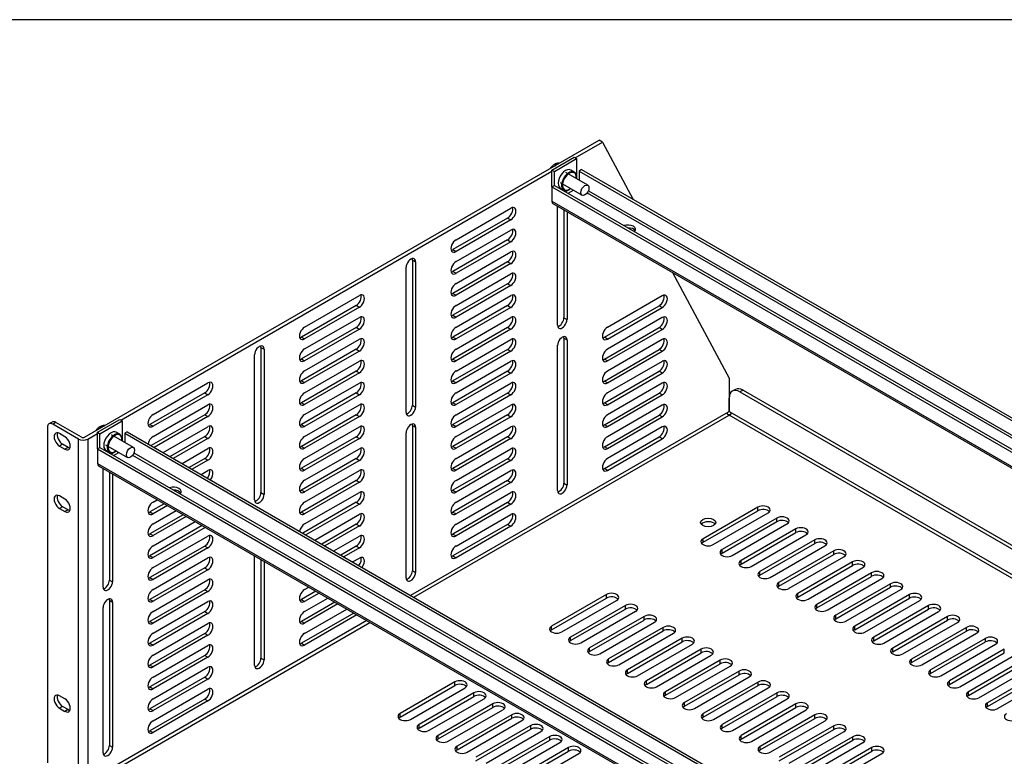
# Model space of a CAD drawing. Header units: inches. Extents: x 0 to 80, y 0 to 59.8.
# Tile 16 of 17: x 53.7 to 69.8, y 47.7 to 59.8. Entities that reach past the tile are written whole.
import ezdxf

# ---------------------------------------------------------------- set-up
doc = ezdxf.new("R2010")
doc.units = ezdxf.units.IN
doc.header["$MEASUREMENT"] = 0
for name, color, linetype in [('COM56860-4', 7, 'Continuous'), ('COM56863', 7, 'Continuous'), ('Default', 7, 'Continuous'), ('NTS16847', 7, 'Continuous'), ('SCS19498', 7, 'Continuous')]:
    doc.layers.add(name, color=color, linetype=linetype)

# ---------------------------------------------------------------- blocks, each defined once
blk = doc.blocks.new('SE5')
at = {"layer": 'COM56860-4', "color": 7, "linetype": 'Continuous'}
for p, q in [((54.737, 52.956), (63.146, 57.811)), ((62.751, 57.525), (63.197, 57.782)), ((63.197, 57.782), (63.146, 57.811)), ((63.197, 57.782), (63.699, 56.845)), ((55.326, 53.238), (62.371, 57.305)), ((60.805, 56.185), (61.699, 56.702)), ((62.463, 54.79), (62.463, 56.732)), ((62.567, 56.672), (62.567, 54.908)), ((62.618, 56.643), (62.618, 54.879)), ((61.648, 56.539), (60.754, 56.023)), ((61.699, 56.51), (60.805, 55.993)), ((61.648, 56.539), (61.699, 56.51)), ((60.805, 55.827), (61.699, 56.344)), ((61.648, 56.181), (60.754, 55.665)), ((61.699, 56.152), (60.805, 55.636)), ((61.648, 56.181), (61.699, 56.152)), ((60.754, 56.023), (60.805, 55.993)), ((60.805, 55.47), (61.699, 55.986)), ((60.092, 55.853), (60.143, 55.824)), ((60.092, 55.853), (60.092, 53.479)), ((60.143, 55.824), (60.143, 53.45)), ((61.648, 55.824), (60.754, 55.307)), ((61.648, 55.824), (61.699, 55.794)), ((59.989, 53.361), (59.989, 55.735)), ((60.754, 55.665), (60.805, 55.636)), ((61.699, 55.794), (60.805, 55.278)), ((60.805, 55.112), (61.699, 55.629)), ((64.342, 55.648), (65.267, 53.923)), ((61.648, 55.466), (60.754, 54.95)), ((61.699, 55.437), (60.805, 54.92)), ((61.648, 55.466), (61.699, 55.437)), ((58.33, 54.756), (59.225, 55.273)), ((60.754, 55.307), (60.805, 55.278)), ((60.805, 54.755), (61.699, 55.271)), ((64.174, 55.269), (63.28, 54.753)), ((59.174, 55.11), (58.279, 54.594)), ((59.225, 55.081), (58.33, 54.564)), ((59.174, 55.11), (59.225, 55.081)), ((61.648, 55.109), (60.754, 54.592)), ((61.699, 55.079), (60.805, 54.563)), ((61.648, 55.109), (61.699, 55.079)), ((63.229, 54.59), (64.123, 55.107)), ((63.28, 54.561), (64.174, 55.077)), ((64.174, 55.077), (64.123, 55.107)), ((58.33, 54.399), (59.225, 54.915)), ((60.754, 54.95), (60.805, 54.92)), ((60.805, 54.397), (61.699, 54.913)), ((62.567, 54.908), (62.618, 54.879)), ((64.174, 54.912), (63.28, 54.395)), ((59.174, 54.753), (58.279, 54.236)), ((59.225, 54.723), (58.33, 54.207)), ((59.174, 54.753), (59.225, 54.723)), ((61.648, 54.751), (60.754, 54.234)), ((61.699, 54.722), (60.805, 54.205)), ((61.648, 54.751), (61.699, 54.722)), ((63.229, 54.233), (64.123, 54.749)), ((63.28, 54.203), (64.174, 54.72)), ((64.174, 54.72), (64.123, 54.749)), ((58.279, 54.594), (58.33, 54.564)), ((58.33, 54.041), (59.225, 54.557)), ((60.754, 54.592), (60.805, 54.563)), ((60.805, 54.039), (61.699, 54.556)), ((62.567, 54.577), (62.618, 54.548)), ((62.567, 54.577), (62.567, 52.204)), ((62.618, 54.548), (62.618, 52.174)), ((63.28, 54.561), (63.229, 54.59)), ((64.174, 54.554), (63.28, 54.038)), ((57.617, 54.424), (57.668, 54.395)), ((57.617, 54.424), (57.617, 52.051)), ((57.668, 54.395), (57.668, 52.021)), ((59.174, 54.395), (58.279, 53.878)), ((59.174, 54.395), (59.225, 54.366)), ((61.648, 54.393), (60.754, 53.877)), ((61.648, 54.393), (61.699, 54.364)), ((62.463, 52.085), (62.463, 54.459)), ((63.229, 53.875), (64.123, 54.392)), ((64.174, 54.362), (64.123, 54.392)), ((57.514, 51.932), (57.514, 54.306)), ((58.279, 54.236), (58.33, 54.207)), ((59.225, 54.366), (58.33, 53.849)), ((60.754, 54.234), (60.805, 54.205)), ((61.699, 54.364), (60.805, 53.847)), ((63.28, 54.203), (63.229, 54.233)), ((63.28, 53.846), (64.174, 54.362)), ((58.33, 53.683), (59.225, 54.2)), ((60.805, 53.682), (61.699, 54.198)), ((64.174, 54.196), (63.28, 53.68)), ((59.174, 54.037), (58.279, 53.521)), ((59.225, 54.008), (58.33, 53.491)), ((59.174, 54.037), (59.225, 54.008)), ((61.648, 54.036), (60.754, 53.519)), ((61.699, 54.006), (60.805, 53.49)), ((61.648, 54.036), (61.699, 54.006)), ((63.229, 53.518), (64.123, 54.034)), ((63.28, 53.488), (64.174, 54.005)), ((64.174, 54.005), (64.123, 54.034)), ((65.267, 53.923), (65.267, 53.383)), ((55.855, 53.327), (56.75, 53.844)), ((58.279, 53.878), (58.33, 53.849)), ((58.33, 53.326), (59.225, 53.842)), ((60.754, 53.877), (60.805, 53.847)), ((60.805, 53.324), (61.699, 53.841)), ((63.28, 53.846), (63.229, 53.875)), ((64.174, 53.839), (63.28, 53.322)), ((65.37, 53.738), (65.319, 53.709)), ((56.699, 53.681), (55.804, 53.165)), ((56.75, 53.652), (55.855, 53.135)), ((56.699, 53.681), (56.75, 53.652)), ((59.174, 53.68), (58.279, 53.163)), ((59.225, 53.65), (58.33, 53.134)), ((59.174, 53.68), (59.225, 53.65)), ((61.648, 53.678), (60.754, 53.162)), ((61.699, 53.649), (60.805, 53.132)), ((61.648, 53.678), (61.699, 53.649)), ((63.229, 53.16), (64.123, 53.676)), ((63.28, 53.131), (64.174, 53.647)), ((64.174, 53.647), (64.123, 53.676)), ((65.267, 53.383), (65.267, 53.594)), ((65.495, 53.726), (65.444, 53.696)), ((65.444, 53.696), (73.054, 49.302)), ((65.495, 53.726), (73.105, 49.332)), ((55.855, 52.97), (56.75, 53.486)), ((58.279, 53.521), (58.33, 53.491)), ((58.33, 52.968), (59.225, 53.485)), ((60.092, 53.479), (60.143, 53.45)), ((60.754, 53.519), (60.805, 53.49)), ((60.805, 52.966), (61.699, 53.483)), ((63.28, 53.488), (63.229, 53.518)), ((64.174, 53.481), (63.28, 52.965)), ((56.699, 53.324), (55.824, 52.819)), ((56.75, 53.294), (55.875, 52.789)), ((56.699, 53.324), (56.75, 53.294)), ((59.174, 53.322), (58.279, 52.806)), ((59.225, 53.293), (58.33, 52.776)), ((59.174, 53.322), (59.225, 53.293)), ((65.252, 53.367), (60.063, 50.371)), ((60.114, 50.342), (65.267, 53.317)), ((61.648, 53.32), (60.754, 52.804)), ((61.699, 53.291), (60.805, 52.775)), ((61.648, 53.32), (61.699, 53.291)), ((63.229, 52.802), (64.123, 53.319)), ((63.28, 52.773), (64.174, 53.289)), ((64.174, 53.289), (64.123, 53.319)), ((65.267, 53.322), (65.267, 53.317)), ((65.267, 53.322), (65.267, 53.317)), ((72.638, 49.062), (65.267, 53.317)), ((72.689, 49.091), (65.282, 53.367)), ((54.128, 53.118), (54.128, 47.632)), ((54.205, 53.204), (54.154, 53.175)), ((54.267, 53.198), (54.216, 53.169)), ((54.635, 52.927), (54.216, 53.169)), ((54.686, 52.956), (54.267, 53.198)), ((55.804, 53.165), (55.855, 53.135)), ((56.018, 52.706), (56.75, 53.129)), ((58.279, 53.163), (58.33, 53.134)), ((58.33, 52.61), (59.225, 53.127)), ((60.092, 53.148), (60.143, 53.119)), ((60.092, 53.148), (60.092, 50.775)), ((60.143, 53.119), (60.143, 50.745)), ((60.754, 53.162), (60.805, 53.132)), ((60.805, 52.609), (61.699, 53.125)), ((63.28, 53.131), (63.229, 53.16)), ((64.174, 53.124), (63.28, 52.607)), ((54.415, 52.965), (54.326, 53.016)), ((54.788, 52.927), (54.946, 53.018)), ((56.699, 52.966), (56.134, 52.64)), ((56.75, 52.937), (56.184, 52.61)), ((56.699, 52.966), (56.75, 52.937)), ((59.174, 52.964), (58.279, 52.448)), ((59.225, 52.935), (58.33, 52.419)), ((59.174, 52.964), (59.225, 52.935)), ((59.989, 50.656), (59.989, 53.03)), ((61.648, 52.963), (60.754, 52.446)), ((61.699, 52.933), (60.805, 52.417)), ((61.648, 52.963), (61.699, 52.933)), ((63.229, 52.445), (64.123, 52.961)), ((63.28, 52.415), (64.174, 52.932)), ((64.174, 52.932), (64.123, 52.961)), ((54.377, 52.842), (54.326, 52.812)), ((54.326, 52.812), (54.415, 52.761)), ((54.466, 52.79), (54.377, 52.842)), ((54.466, 52.79), (54.415, 52.761)), ((54.635, 47.326), (54.635, 52.927)), ((54.788, 52.927), (54.788, 47.326)), ((56.328, 52.527), (56.75, 52.771)), ((58.279, 52.806), (58.33, 52.776)), ((58.33, 52.253), (59.225, 52.769)), ((60.754, 52.804), (60.805, 52.775)), ((60.805, 52.251), (61.699, 52.768)), ((63.28, 52.773), (63.229, 52.802)), ((56.699, 52.608), (56.443, 52.461)), ((56.699, 52.608), (56.75, 52.579)), ((59.174, 52.607), (58.279, 52.09)), ((59.174, 52.607), (59.225, 52.577)), ((55.039, 50.503), (55.039, 52.445)), ((56.75, 52.579), (56.494, 52.432)), ((58.279, 52.448), (58.33, 52.419)), ((59.225, 52.577), (58.33, 52.061)), ((61.648, 52.605), (60.754, 52.089)), ((60.754, 52.446), (60.805, 52.417)), ((61.699, 52.576), (60.805, 52.059)), ((61.648, 52.605), (61.699, 52.576)), ((63.28, 52.415), (63.229, 52.445)), ((55.142, 52.386), (55.142, 50.622)), ((55.193, 52.356), (55.193, 50.592)), ((56.638, 52.349), (56.75, 52.413)), ((58.33, 51.895), (59.225, 52.412)), ((60.805, 51.894), (61.699, 52.41)), ((59.174, 52.249), (58.279, 51.733)), ((59.225, 52.22), (58.33, 51.703)), ((59.174, 52.249), (59.225, 52.22)), ((61.648, 52.248), (60.754, 51.731)), ((61.699, 52.218), (60.805, 51.702)), ((61.648, 52.248), (61.699, 52.218)), ((62.567, 52.204), (62.618, 52.174)), ((54.415, 51.945), (54.326, 51.996)), ((56.192, 52.091), (56.195, 52.093)), ((57.617, 52.051), (57.668, 52.021)), ((58.279, 52.09), (58.33, 52.061)), ((58.33, 51.538), (59.225, 52.054)), ((60.754, 52.089), (60.805, 52.059)), ((60.805, 51.536), (61.699, 52.052)), ((54.377, 51.821), (54.326, 51.792)), ((54.466, 51.77), (54.377, 51.821)), ((56.037, 51.869), (55.804, 51.734)), ((55.855, 51.897), (55.922, 51.935)), ((56.088, 51.84), (55.855, 51.705)), ((59.174, 51.892), (58.302, 51.388)), ((59.225, 51.862), (58.352, 51.359)), ((59.174, 51.892), (59.225, 51.862)), ((61.648, 51.89), (60.754, 51.373)), ((61.699, 51.86), (60.805, 51.344)), ((61.648, 51.89), (61.699, 51.86)), ((65.737, 51.814), (64.842, 51.297)), ((65.737, 51.755), (65.737, 51.814)), ((54.326, 51.792), (54.415, 51.74)), ((54.466, 51.77), (54.415, 51.74)), ((55.804, 51.734), (55.855, 51.705)), ((56.347, 51.69), (55.804, 51.377)), ((55.855, 51.539), (56.232, 51.757)), ((56.398, 51.661), (55.855, 51.347)), ((58.279, 51.733), (58.33, 51.703)), ((58.496, 51.276), (59.225, 51.696)), ((60.754, 51.731), (60.805, 51.702)), ((60.805, 51.178), (61.699, 51.695)), ((64.842, 51.239), (65.737, 51.755)), ((65.008, 51.201), (65.903, 51.718)), ((56.657, 51.511), (55.804, 51.019)), ((55.855, 51.182), (56.541, 51.578)), ((56.708, 51.482), (55.855, 50.99)), ((59.174, 51.534), (58.611, 51.209)), ((59.225, 51.505), (58.662, 51.18)), ((59.174, 51.534), (59.225, 51.505)), ((61.648, 51.532), (60.754, 51.016)), ((61.699, 51.503), (60.805, 50.986)), ((61.648, 51.532), (61.699, 51.503)), ((66.046, 51.635), (65.152, 51.119)), ((65.152, 51.06), (66.046, 51.576)), ((65.318, 51.023), (66.212, 51.539)), ((66.046, 51.576), (66.046, 51.635)), ((55.804, 51.377), (55.855, 51.347)), ((55.855, 50.824), (56.75, 51.34)), ((58.806, 51.097), (59.225, 51.339)), ((60.754, 51.373), (60.805, 51.344)), ((66.356, 51.456), (65.462, 50.94)), ((65.462, 50.881), (66.356, 51.397)), ((65.628, 50.844), (66.522, 51.36)), ((66.356, 51.397), (66.356, 51.456)), ((56.699, 51.178), (55.804, 50.661)), ((56.699, 51.178), (56.75, 51.149)), ((59.174, 51.176), (58.921, 51.03)), ((59.174, 51.176), (59.225, 51.147)), ((64.842, 51.239), (64.842, 51.297)), ((66.666, 51.277), (65.771, 50.761)), ((65.771, 50.702), (66.666, 51.219)), ((65.937, 50.665), (66.832, 51.181)), ((66.666, 51.219), (66.666, 51.277)), ((55.804, 51.019), (55.855, 50.99)), ((56.75, 51.149), (55.855, 50.632)), ((57.514, 49.227), (57.514, 51.017)), ((59.225, 51.147), (58.972, 51.001)), ((60.754, 51.016), (60.805, 50.986)), ((65.152, 51.06), (65.152, 51.119)), ((66.975, 51.099), (66.081, 50.582)), ((66.081, 50.523), (66.975, 51.04)), ((66.247, 50.486), (67.142, 51.003)), ((66.975, 51.04), (66.975, 51.099)), ((55.855, 50.466), (56.75, 50.983)), ((57.617, 50.957), (57.617, 49.346)), ((57.668, 50.928), (57.668, 49.316)), ((59.115, 50.918), (59.225, 50.981)), ((65.462, 50.881), (65.462, 50.94)), ((67.285, 50.92), (66.391, 50.403)), ((66.391, 50.344), (67.285, 50.861)), ((67.285, 50.861), (67.285, 50.92)), ((56.699, 50.82), (55.804, 50.304)), ((56.75, 50.791), (55.855, 50.274)), ((56.699, 50.82), (56.75, 50.791)), ((60.092, 50.775), (60.143, 50.745)), ((65.771, 50.702), (65.771, 50.761)), ((66.557, 50.307), (67.451, 50.824)), ((67.595, 50.741), (66.7, 50.224)), ((66.7, 50.166), (67.595, 50.682)), ((67.595, 50.682), (67.595, 50.741)), ((55.142, 50.622), (55.193, 50.592)), ((55.804, 50.661), (55.855, 50.632)), ((55.855, 50.109), (56.75, 50.625)), ((66.081, 50.523), (66.081, 50.582)), ((66.867, 50.129), (67.761, 50.645)), ((67.905, 50.562), (67.01, 50.046)), ((67.905, 50.503), (67.905, 50.562)), ((56.699, 50.463), (55.804, 49.946)), ((56.75, 50.433), (55.855, 49.917)), ((56.699, 50.463), (56.75, 50.433)), ((58.515, 50.438), (58.279, 50.302)), ((58.33, 50.465), (58.4, 50.505)), ((58.566, 50.409), (58.33, 50.273)), ((63.262, 50.385), (62.367, 49.868)), ((63.262, 50.326), (63.262, 50.385)), ((66.391, 50.344), (66.391, 50.403)), ((67.01, 49.987), (67.905, 50.503)), ((67.176, 49.95), (68.071, 50.466)), ((68.214, 50.383), (67.32, 49.867)), ((68.214, 50.324), (68.214, 50.383)), ((55.142, 50.291), (55.193, 50.261)), ((55.142, 50.291), (55.142, 47.917)), ((55.193, 50.261), (55.193, 47.888)), ((55.804, 50.304), (55.855, 50.274)), ((55.855, 49.751), (56.75, 50.268)), ((58.279, 50.302), (58.33, 50.273)), ((58.825, 50.26), (58.279, 49.945)), ((58.33, 50.107), (58.709, 50.326)), ((58.876, 50.23), (58.33, 49.915)), ((62.367, 49.81), (63.262, 50.326)), ((62.533, 49.773), (63.428, 50.289)), ((63.571, 50.206), (62.677, 49.69)), ((63.571, 50.147), (63.571, 50.206)), ((66.7, 50.166), (66.7, 50.224)), ((67.32, 49.808), (68.214, 50.324)), ((67.486, 49.771), (68.38, 50.287)), ((68.524, 50.204), (67.63, 49.688)), ((68.524, 50.146), (68.524, 50.204)), ((55.039, 47.799), (55.039, 50.172)), ((56.699, 50.105), (55.804, 49.589)), ((56.75, 50.076), (55.855, 49.559)), ((56.699, 50.105), (56.75, 50.076)), ((59.134, 50.081), (58.279, 49.587)), ((58.33, 49.749), (59.019, 50.147)), ((59.185, 50.051), (58.33, 49.558)), ((62.677, 49.631), (63.571, 50.147)), ((62.843, 49.594), (63.738, 50.11)), ((67.01, 49.987), (67.01, 50.046)), ((67.63, 49.629), (68.524, 50.146)), ((67.796, 49.592), (68.69, 50.108)), ((59.347, 49.958), (54.788, 47.326)), ((54.788, 47.267), (59.398, 49.929)), ((55.804, 49.946), (55.855, 49.917)), ((55.855, 49.393), (56.75, 49.91)), ((58.279, 49.945), (58.33, 49.915)), ((63.881, 50.027), (62.987, 49.511)), ((62.987, 49.452), (63.881, 49.968)), ((63.153, 49.415), (64.047, 49.931)), ((63.881, 49.968), (63.881, 50.027)), ((68.834, 50.026), (67.939, 49.509)), ((67.939, 49.45), (68.834, 49.967)), ((68.105, 49.413), (69, 49.93)), ((68.834, 49.967), (68.834, 50.026)), ((56.699, 49.747), (55.804, 49.231)), ((56.75, 49.718), (55.855, 49.202)), ((56.699, 49.747), (56.75, 49.718)), ((62.367, 49.81), (62.367, 49.868)), ((64.191, 49.848), (63.296, 49.332)), ((63.296, 49.273), (64.191, 49.79)), ((63.463, 49.236), (64.357, 49.753)), ((64.191, 49.79), (64.191, 49.848)), ((67.32, 49.808), (67.32, 49.867)), ((69.143, 49.847), (68.249, 49.33)), ((68.249, 49.272), (69.143, 49.788)), ((68.415, 49.234), (69.31, 49.751)), ((69.143, 49.788), (69.143, 49.847)), ((55.804, 49.589), (55.855, 49.559)), ((55.855, 49.036), (56.75, 49.552)), ((58.279, 49.587), (58.33, 49.558)), ((62.677, 49.631), (62.677, 49.69)), ((64.501, 49.67), (63.606, 49.153)), ((63.606, 49.094), (64.501, 49.611)), ((63.772, 49.057), (64.667, 49.574)), ((64.501, 49.611), (64.501, 49.67)), ((67.63, 49.629), (67.63, 49.688)), ((69.453, 49.668), (68.559, 49.152)), ((68.559, 49.093), (69.453, 49.609)), ((68.725, 49.056), (69.619, 49.572)), ((69.453, 49.609), (69.453, 49.668)), ((56.699, 49.39), (55.804, 48.873)), ((56.699, 49.39), (56.75, 49.36)), ((62.987, 49.452), (62.987, 49.511)), ((64.81, 49.491), (63.916, 48.974)), ((63.916, 48.916), (64.81, 49.432)), ((64.082, 48.878), (64.976, 49.395)), ((64.81, 49.432), (64.81, 49.491)), ((67.939, 49.45), (67.939, 49.509)), ((69.763, 49.489), (68.868, 48.973)), ((68.868, 48.914), (69.763, 49.43)), ((69.035, 48.877), (69.929, 49.393)), ((69.763, 49.43), (69.763, 49.489)), ((55.804, 49.231), (55.855, 49.202)), ((56.75, 49.36), (55.855, 48.844)), ((57.617, 49.346), (57.668, 49.316)), ((63.296, 49.273), (63.296, 49.332)), ((65.12, 49.312), (64.226, 48.796)), ((64.226, 48.737), (65.12, 49.253)), ((65.12, 49.253), (65.12, 49.312)), ((68.249, 49.272), (68.249, 49.33)), ((70.073, 49.31), (69.178, 48.794)), ((69.178, 48.735), (70.073, 49.252)), ((55.855, 48.678), (56.75, 49.195)), ((63.606, 49.094), (63.606, 49.153)), ((64.392, 48.7), (65.286, 49.216)), ((65.43, 49.133), (64.535, 48.617)), ((64.535, 48.558), (65.43, 49.074)), ((65.43, 49.074), (65.43, 49.133)), ((68.559, 49.093), (68.559, 49.152)), ((69.344, 48.698), (70.239, 49.214)), ((70.382, 49.132), (69.488, 48.615)), ((69.488, 48.556), (70.382, 49.073)), ((56.699, 49.032), (55.804, 48.516)), ((56.75, 49.003), (55.855, 48.486)), ((56.699, 49.032), (56.75, 49.003)), ((60.787, 48.956), (59.892, 48.44)), ((60.787, 48.897), (60.787, 48.956)), ((63.916, 48.916), (63.916, 48.974)), ((64.701, 48.521), (65.596, 49.037)), ((65.739, 48.954), (64.845, 48.438)), ((65.739, 48.896), (65.739, 48.954)), ((68.868, 48.914), (68.868, 48.973)), ((69.654, 48.519), (70.548, 49.036)), ((55.804, 48.873), (55.855, 48.844)), ((55.855, 48.321), (56.75, 48.837)), ((59.892, 48.381), (60.787, 48.897)), ((60.059, 48.344), (60.953, 48.86)), ((61.097, 48.777), (60.202, 48.261)), ((61.097, 48.718), (61.097, 48.777)), ((64.226, 48.737), (64.226, 48.796)), ((64.845, 48.379), (65.739, 48.896)), ((65.011, 48.342), (65.906, 48.858)), ((66.049, 48.776), (65.155, 48.259)), ((66.049, 48.717), (66.049, 48.776)), ((69.178, 48.735), (69.178, 48.794)), ((54.415, 48.679), (54.326, 48.73)), ((56.699, 48.675), (55.804, 48.158)), ((56.75, 48.645), (55.855, 48.129)), ((56.699, 48.675), (56.75, 48.645)), ((60.202, 48.202), (61.097, 48.718)), ((60.368, 48.165), (61.263, 48.681)), ((61.406, 48.598), (60.512, 48.082)), ((61.406, 48.54), (61.406, 48.598)), ((64.535, 48.558), (64.535, 48.617)), ((65.155, 48.2), (66.049, 48.717)), ((65.321, 48.163), (66.215, 48.68)), ((66.359, 48.597), (65.464, 48.08)), ((66.359, 48.538), (66.359, 48.597)), ((69.488, 48.556), (69.488, 48.615)), ((54.377, 48.555), (54.326, 48.526)), ((54.326, 48.526), (54.415, 48.474)), ((54.466, 48.504), (54.377, 48.555)), ((54.466, 48.504), (54.415, 48.474)), ((55.804, 48.516), (55.855, 48.486)), ((59.892, 48.381), (59.892, 48.44)), ((60.512, 48.023), (61.406, 48.54)), ((60.678, 47.986), (61.572, 48.502)), ((64.845, 48.379), (64.845, 48.438)), ((65.464, 48.022), (66.359, 48.538)), ((65.631, 47.984), (66.525, 48.501)), ((61.716, 48.42), (60.822, 47.903)), ((60.822, 47.844), (61.716, 48.361)), ((60.988, 47.807), (61.882, 48.324)), ((61.716, 48.361), (61.716, 48.42)), ((66.669, 48.418), (65.774, 47.902)), ((65.774, 47.843), (66.669, 48.359)), ((65.94, 47.806), (66.835, 48.322)), ((66.669, 48.359), (66.669, 48.418)), ((55.804, 48.158), (55.855, 48.129)), ((60.202, 48.202), (60.202, 48.261)), ((62.026, 48.241), (61.131, 47.724)), ((61.131, 47.666), (62.026, 48.182)), ((61.297, 47.628), (62.192, 48.145)), ((62.026, 48.182), (62.026, 48.241)), ((65.155, 48.2), (65.155, 48.259)), ((66.978, 48.239), (66.084, 47.723)), ((66.084, 47.664), (66.978, 48.18)), ((66.25, 47.627), (67.144, 48.143)), ((66.978, 48.18), (66.978, 48.239)), ((60.512, 48.023), (60.512, 48.082)), ((62.335, 48.062), (61.441, 47.546)), ((61.441, 47.487), (62.335, 48.003)), ((61.607, 47.45), (62.502, 47.966)), ((62.335, 48.003), (62.335, 48.062)), ((65.464, 48.022), (65.464, 48.08)), ((67.288, 48.06), (66.394, 47.544)), ((66.394, 47.485), (67.288, 48.002)), ((66.56, 47.448), (67.454, 47.964)), ((67.288, 48.002), (67.288, 48.06)), ((55.142, 47.917), (55.193, 47.888)), ((60.822, 47.844), (60.822, 47.903)), ((62.645, 47.883), (61.751, 47.367)), ((61.751, 47.308), (62.645, 47.824)), ((61.917, 47.271), (62.811, 47.787)), ((62.645, 47.824), (62.645, 47.883)), ((65.774, 47.843), (65.774, 47.902)), ((67.598, 47.882), (66.703, 47.365)), ((66.703, 47.306), (67.598, 47.823)), ((66.869, 47.269), (67.764, 47.786)), ((67.598, 47.823), (67.598, 47.882))]:
    blk.add_line(p, q, dxfattribs=at)
for centre, major_axis, start_param, end_param in [((61.648, 56.635), (-0.059, -0.102), 0.785398, 2.693452), ((61.699, 56.606), (-0.059, -0.102), 0.785398, 3.926991), ((61.648, 56.277), (-0.059, -0.102), 0.785398, 2.693452), ((61.699, 56.248), (-0.059, -0.102), 0.785398, 3.926991), ((60.805, 56.089), (0.059, 0.102), 0.785398, 3.926991), ((60.754, 56.119), (0.059, 0.102), 3.589734, 3.926991), ((61.648, 55.92), (-0.059, -0.102), 0.785398, 2.693452), ((61.699, 55.89), (-0.059, -0.102), 0.785398, 3.926991), ((60.066, 55.779), (-0.0545, -0.0944), 2.356194, 5.497787), ((60.015, 55.808), (-0.0545, -0.0944), 2.356194, 2.655607), ((60.805, 55.732), (0.059, 0.102), 0.785398, 3.926991), ((60.754, 55.761), (0.059, 0.102), 3.589734, 3.926991), ((61.648, 55.562), (-0.059, -0.102), 0.785398, 2.693452), ((61.699, 55.533), (-0.059, -0.102), 0.785398, 3.926991), ((60.805, 55.374), (0.059, 0.102), 0.785398, 3.926991), ((59.174, 55.206), (-0.059, -0.102), 0.785398, 2.693452), ((59.225, 55.177), (-0.059, -0.102), 0.785398, 3.926991), ((60.754, 55.403), (0.059, 0.102), 3.589734, 3.926991), ((61.648, 55.204), (-0.059, -0.102), 0.785398, 2.693452), ((61.699, 55.175), (-0.059, -0.102), 0.785398, 3.926991), ((64.123, 55.203), (-0.059, -0.102), 0.785398, 2.693452), ((64.174, 55.173), (-0.059, -0.102), 0.785398, 3.926991), ((60.805, 55.016), (0.059, 0.102), 0.785398, 3.926991), ((59.174, 54.848), (-0.059, -0.102), 0.785398, 2.693452), ((59.225, 54.819), (-0.059, -0.102), 0.785398, 3.926991), ((60.754, 55.046), (0.059, 0.102), 3.589734, 3.926991), ((61.648, 54.847), (-0.059, -0.102), 0.785398, 2.693452), ((61.699, 54.817), (-0.059, -0.102), 0.785398, 3.926991), ((62.54, 54.834), (0.0545, 0.0944), 2.356194, 5.497787), ((62.49, 54.864), (0.0545, 0.0944), 3.627578, 5.497787), ((64.123, 54.845), (-0.059, -0.102), 0.785398, 2.693452), ((64.174, 54.816), (-0.059, -0.102), 0.785398, 3.926991), ((58.33, 54.66), (0.059, 0.102), 0.785398, 3.926991), ((60.805, 54.659), (0.059, 0.102), 0.785398, 3.926991), ((63.28, 54.657), (0.059, 0.102), 0.785398, 3.926991), ((58.279, 54.69), (0.059, 0.102), 3.589734, 3.926991), ((59.174, 54.491), (-0.059, -0.102), 0.785398, 2.693452), ((59.225, 54.461), (-0.059, -0.102), 0.785398, 3.926991), ((60.754, 54.688), (0.059, 0.102), 3.589734, 3.926991), ((61.648, 54.489), (-0.059, -0.102), 0.785398, 2.693452), ((61.699, 54.46), (-0.059, -0.102), 0.785398, 3.926991), ((62.54, 54.503), (-0.0545, -0.0944), 2.356194, 5.497787), ((62.49, 54.533), (-0.0545, -0.0944), 2.356194, 2.655607), ((63.229, 54.686), (0.059, 0.102), 3.589734, 3.926991), ((64.123, 54.488), (-0.059, -0.102), 0.785398, 2.693452), ((64.174, 54.458), (-0.059, -0.102), 0.785398, 3.926991), ((57.591, 54.35), (-0.0545, -0.0944), 2.356194, 5.497787), ((57.54, 54.38), (-0.0545, -0.0944), 2.356194, 2.655607), ((58.33, 54.303), (0.059, 0.102), 0.785398, 3.926991), ((60.805, 54.301), (0.059, 0.102), 0.785398, 3.926991), ((63.28, 54.299), (0.059, 0.102), 0.785398, 3.926991), ((58.279, 54.332), (0.059, 0.102), 3.589734, 3.926991), ((59.225, 54.104), (-0.059, -0.102), 0.785398, 3.926991), ((60.754, 54.33), (0.059, 0.102), 3.589734, 3.926991), ((61.699, 54.102), (-0.059, -0.102), 0.785398, 3.926991), ((63.229, 54.329), (0.059, 0.102), 3.589734, 3.926991), ((64.174, 54.101), (-0.059, -0.102), 0.785398, 3.926991), ((59.174, 54.133), (-0.059, -0.102), 0.785398, 2.693452), ((61.648, 54.132), (-0.059, -0.102), 0.785398, 2.693452), ((64.123, 54.13), (-0.059, -0.102), 0.785398, 2.693452), ((58.33, 53.945), (0.059, 0.102), 0.785398, 3.926991), ((60.805, 53.943), (0.059, 0.102), 0.785398, 3.926991), ((63.28, 53.942), (0.059, 0.102), 0.785398, 3.926991), ((56.699, 53.777), (-0.059, -0.102), 0.785398, 2.693452), ((56.75, 53.748), (-0.059, -0.102), 0.785398, 3.926991), ((58.279, 53.974), (0.059, 0.102), 3.589734, 3.926991), ((59.174, 53.776), (-0.059, -0.102), 0.785398, 2.693452), ((59.225, 53.746), (-0.059, -0.102), 0.785398, 3.926991), ((60.754, 53.973), (0.059, 0.102), 3.589734, 3.926991), ((61.648, 53.774), (-0.059, -0.102), 0.785398, 2.693452), ((61.699, 53.745), (-0.059, -0.102), 0.785398, 3.926991), ((63.229, 53.971), (0.059, 0.102), 3.589734, 3.926991), ((64.123, 53.772), (-0.059, -0.102), 0.785398, 2.693452), ((64.174, 53.743), (-0.059, -0.102), 0.785398, 3.926991), ((65.444, 53.492), (0.125, -0.217), 2.356194, 3.926991), ((65.495, 53.521), (0.125, -0.217), 2.356194, 3.141593), ((58.33, 53.587), (0.059, 0.102), 0.785398, 3.926991), ((60.805, 53.586), (0.059, 0.102), 0.785398, 3.926991), ((63.28, 53.584), (0.059, 0.102), 0.785398, 3.926991), ((56.699, 53.42), (-0.059, -0.102), 0.785398, 2.693452), ((56.75, 53.39), (-0.059, -0.102), 0.785398, 3.926991), ((58.279, 53.617), (0.059, 0.102), 3.589734, 3.926991), ((59.174, 53.418), (-0.059, -0.102), 0.785398, 2.693452), ((59.225, 53.389), (-0.059, -0.102), 0.785398, 3.926991), ((60.066, 53.406), (0.0545, 0.0944), 2.356194, 5.497787), ((60.015, 53.435), (0.0545, 0.0944), 3.627578, 5.497787), ((60.754, 53.615), (0.059, 0.102), 3.589734, 3.926991), ((61.648, 53.416), (-0.059, -0.102), 0.785398, 2.693452), ((61.699, 53.387), (-0.059, -0.102), 0.785398, 3.926991), ((63.229, 53.614), (0.059, 0.102), 3.589734, 3.926991), ((64.123, 53.415), (-0.059, -0.102), 0.785398, 2.693452), ((64.174, 53.385), (-0.059, -0.102), 0.785398, 3.926991), ((55.855, 53.231), (0.059, 0.102), 0.785398, 3.926991), ((58.33, 53.23), (0.059, 0.102), 0.785398, 3.926991), ((60.805, 53.228), (0.059, 0.102), 0.785398, 3.926991), ((63.28, 53.226), (0.059, 0.102), 0.785398, 3.926991), ((65.274, 53.343), (0.0275, 0.0476), 0.960641, 1.381623), ((65.26, 53.343), (-0.0275, 0.0476), 4.901562, 5.322544), ((54.216, 53.067), (0.062, -0.108), 2.356194, 3.926991), ((54.267, 53.096), (0.062, -0.108), 2.356194, 3.141593), ((55.804, 53.261), (0.059, 0.102), 3.589734, 3.926991), ((56.699, 53.062), (-0.059, -0.102), 0.785398, 2.693452), ((56.75, 53.033), (-0.059, -0.102), 0.785398, 3.926991), ((58.279, 53.259), (0.059, 0.102), 3.589734, 3.926991), ((59.174, 53.06), (-0.059, -0.102), 0.785398, 2.693452), ((59.225, 53.031), (-0.059, -0.102), 0.785398, 3.926991), ((60.066, 53.074), (-0.0545, -0.0944), 2.356194, 5.497787), ((60.015, 53.104), (-0.0545, -0.0944), 2.356194, 2.655607), ((60.754, 53.258), (0.059, 0.102), 3.589734, 3.926991), ((61.648, 53.059), (-0.059, -0.102), 0.785398, 2.693452), ((61.699, 53.029), (-0.059, -0.102), 0.785398, 3.926991), ((63.229, 53.256), (0.059, 0.102), 3.589734, 3.926991), ((64.123, 53.057), (-0.059, -0.102), 0.785398, 2.693452), ((64.174, 53.028), (-0.059, -0.102), 0.785398, 3.926991), ((54.326, 52.914), (0.062, -0.108), 2.356194, 5.497787), ((54.377, 52.944), (0.062, -0.108), 3.561081, 5.497787), ((54.415, 52.863), (-0.062, 0.108), 2.356194, 5.497787), ((54.711, 52.971), (-0.036, 0), 0.785398, 2.356194), ((55.855, 52.874), (0.059, 0.102), 0.785398, 2.141363), ((58.33, 52.872), (0.059, 0.102), 0.785398, 3.926991), ((60.805, 52.871), (0.059, 0.102), 0.785398, 3.926991), ((63.28, 52.869), (0.059, 0.102), 0.785398, 3.926991), ((54.466, 52.893), (-0.062, 0.108), 2.356194, 2.722104), ((54.711, 52.971), (-0.108, 0), 0.785398, 2.356194), ((56.699, 52.704), (-0.059, -0.102), 0.785398, 2.693452), ((56.75, 52.675), (-0.059, -0.102), 0.785398, 3.926991), ((58.279, 52.902), (0.059, 0.102), 3.589734, 3.926991), ((59.174, 52.703), (-0.059, -0.102), 0.785398, 2.693452), ((59.225, 52.673), (-0.059, -0.102), 0.785398, 3.926991), ((60.754, 52.9), (0.059, 0.102), 3.589734, 3.926991), ((61.648, 52.701), (-0.059, -0.102), 0.785398, 2.693452), ((61.699, 52.672), (-0.059, -0.102), 0.785398, 3.926991), ((63.229, 52.898), (0.059, 0.102), 3.589734, 3.926991), ((58.33, 52.515), (0.059, 0.102), 0.785398, 3.926991), ((60.805, 52.513), (0.059, 0.102), 0.785398, 3.926991), ((63.28, 52.511), (0.059, 0.102), 0.785398, 3.926991), ((58.279, 52.544), (0.059, 0.102), 3.589734, 3.926991), ((60.754, 52.542), (0.059, 0.102), 3.589734, 3.926991), ((63.229, 52.541), (0.059, 0.102), 3.589734, 3.926991), ((56.699, 52.347), (-0.059, -0.102), 1.323039, 2.693452), ((56.75, 52.317), (-0.059, -0.102), 1.323039, 3.926991), ((59.174, 52.345), (-0.059, -0.102), 0.785398, 2.693452), ((59.225, 52.316), (-0.059, -0.102), 0.785398, 3.926991), ((61.648, 52.343), (-0.059, -0.102), 0.785398, 2.693452), ((61.699, 52.314), (-0.059, -0.102), 0.785398, 3.926991), ((58.33, 52.157), (0.059, 0.102), 0.785398, 3.926991), ((60.805, 52.155), (0.059, 0.102), 0.785398, 3.926991), ((62.54, 52.13), (0.0545, 0.0944), 2.356194, 5.497787), ((62.49, 52.159), (0.0545, 0.0944), 3.627578, 5.497787), ((54.326, 51.894), (0.062, -0.108), 2.356194, 5.497787), ((54.377, 51.923), (0.062, -0.108), 3.561081, 5.497787), ((57.591, 51.977), (0.0545, 0.0944), 2.356194, 5.497787), ((57.54, 52.006), (0.0545, 0.0944), 3.627578, 5.497787), ((58.279, 52.186), (0.059, 0.102), 3.589734, 3.926991), ((59.174, 51.987), (-0.059, -0.102), 0.785398, 2.693452), ((59.225, 51.958), (-0.059, -0.102), 0.785398, 3.926991), ((60.754, 52.185), (0.059, 0.102), 3.589734, 3.926991), ((61.648, 51.986), (-0.059, -0.102), 0.785398, 2.693452), ((61.699, 51.956), (-0.059, -0.102), 0.785398, 3.926991), ((54.415, 51.843), (-0.062, 0.108), 2.356194, 5.497787), ((55.855, 51.801), (0.059, 0.102), 0.785398, 3.926991), ((58.33, 51.799), (0.059, 0.102), 0.785398, 3.926991), ((60.805, 51.798), (0.059, 0.102), 0.785398, 3.926991), ((65.82, 51.766), (-0.118, 0), 2.356194, 5.497787), ((54.466, 51.872), (-0.062, 0.108), 2.356194, 2.722104), ((55.804, 51.83), (0.059, 0.102), 3.589734, 3.926991), ((58.279, 51.829), (0.059, 0.102), 3.589734, 3.926991), ((59.174, 51.63), (-0.059, -0.102), 0.785398, 2.693452), ((59.225, 51.6), (-0.059, -0.102), 0.785398, 3.926991), ((60.754, 51.827), (0.059, 0.102), 3.589734, 3.926991), ((61.648, 51.628), (-0.059, -0.102), 0.785398, 2.693452), ((61.699, 51.599), (-0.059, -0.102), 0.785398, 3.926991), ((65.82, 51.707), (-0.118, 0), 3.589734, 5.497787), ((66.129, 51.587), (-0.118, 0), 2.356194, 5.497787), ((55.855, 51.443), (0.059, 0.102), 0.785398, 3.926991), ((58.33, 51.442), (0.059, 0.102), 0.785398, 2.113015), ((60.805, 51.44), (0.059, 0.102), 0.785398, 3.926991), ((64.925, 51.503), (-0.125, 0), 3.561081, 5.863697), ((66.129, 51.528), (-0.117, 0), 3.589734, 5.497787), ((66.439, 51.408), (-0.118, 0), 2.356194, 5.497787), ((55.804, 51.473), (0.059, 0.102), 3.589734, 3.926991), ((56.699, 51.274), (-0.059, -0.102), 0.785398, 2.693452), ((56.75, 51.244), (-0.059, -0.102), 0.785398, 3.926991), ((59.174, 51.272), (-0.059, -0.102), 0.785398, 2.693452), ((59.225, 51.243), (-0.059, -0.102), 0.785398, 3.926991), ((60.754, 51.469), (0.059, 0.102), 3.589734, 3.926991), ((66.439, 51.349), (-0.117, 0), 3.589734, 5.497787), ((55.855, 51.086), (0.059, 0.102), 0.785398, 3.926991), ((60.805, 51.082), (0.059, 0.102), 0.785398, 3.926991), ((64.925, 51.249), (0.118, 0), 2.356194, 5.497787), ((64.925, 51.191), (0.118, 0), 2.356194, 2.693452), ((66.749, 51.229), (-0.118, 0), 2.356194, 5.497787), ((66.749, 51.171), (-0.118, 0), 3.589734, 5.497787), ((55.804, 51.115), (0.059, 0.102), 3.589734, 3.926991), ((56.75, 50.887), (-0.059, -0.102), 0.785398, 3.926991), ((59.225, 50.885), (-0.059, -0.102), 1.347794, 3.926991), ((60.754, 51.112), (0.059, 0.102), 3.589734, 3.926991), ((65.235, 51.071), (0.117, 0), 2.356194, 5.497787), ((65.235, 51.012), (0.118, 0), 2.356194, 2.693452), ((67.059, 51.051), (-0.118, 0), 2.356194, 5.497787), ((67.059, 50.992), (-0.117, 0), 3.589734, 5.497787), ((56.699, 50.916), (-0.059, -0.102), 0.785398, 2.693452), ((59.174, 50.915), (-0.059, -0.102), 1.347794, 2.693452), ((65.545, 50.892), (0.117, 0), 2.356194, 5.497787), ((65.545, 50.833), (0.117, 0), 2.356194, 2.693452), ((67.368, 50.872), (-0.118, 0), 2.356194, 5.497787), ((67.368, 50.813), (-0.118, 0), 3.589734, 5.497787), ((55.855, 50.728), (0.059, 0.102), 0.785398, 3.926991), ((60.066, 50.701), (0.0545, 0.0944), 2.356194, 5.497787), ((60.015, 50.73), (0.0545, 0.0944), 3.627578, 5.497787), ((65.854, 50.713), (0.118, 0), 2.356194, 5.497787), ((65.854, 50.654), (0.118, 0), 2.356194, 2.693452), ((67.678, 50.693), (-0.118, 0), 2.356194, 5.497787), ((67.678, 50.634), (-0.118, 0), 3.589734, 5.497787), ((55.116, 50.548), (0.0545, 0.0944), 2.356194, 5.497787), ((55.065, 50.577), (0.0545, 0.0944), 3.627578, 5.497787), ((55.804, 50.757), (0.059, 0.102), 3.589734, 3.926991), ((56.699, 50.559), (-0.059, -0.102), 0.785398, 2.693452), ((56.75, 50.529), (-0.059, -0.102), 0.785398, 3.926991), ((66.164, 50.534), (0.118, 0), 2.356194, 5.497787), ((66.164, 50.475), (0.117, 0), 2.356194, 2.693452), ((67.988, 50.514), (-0.118, 0), 2.356194, 5.497787), ((67.988, 50.455), (-0.118, 0), 3.589734, 5.497787), ((55.855, 50.37), (0.059, 0.102), 0.785398, 3.926991), ((58.33, 50.369), (0.059, 0.102), 0.785398, 3.926991), ((63.345, 50.337), (-0.118, 0), 2.356194, 5.497787), ((66.474, 50.355), (0.118, 0), 2.356194, 5.497787), ((68.297, 50.335), (-0.118, 0), 2.356194, 5.497787), ((55.116, 50.217), (-0.0545, -0.0944), 2.356194, 5.497787), ((55.065, 50.246), (-0.0545, -0.0944), 2.356194, 2.655607), ((55.804, 50.4), (0.059, 0.102), 3.589734, 3.926991), ((56.699, 50.201), (-0.059, -0.102), 0.785398, 2.693452), ((56.75, 50.172), (-0.059, -0.102), 0.785398, 3.926991), ((58.279, 50.398), (0.059, 0.102), 3.589734, 3.926991), ((63.345, 50.278), (-0.117, 0), 3.589734, 5.497787), ((63.655, 50.158), (-0.118, 0), 2.356194, 5.497787), ((66.474, 50.296), (0.117, 0), 2.356194, 2.693452), ((66.783, 50.176), (0.117, 0), 2.356194, 5.497787), ((68.297, 50.276), (-0.118, 0), 3.589734, 5.497787), ((68.607, 50.156), (-0.118, 0), 2.356194, 5.497787), ((55.855, 50.013), (0.059, 0.102), 0.785398, 3.926991), ((58.33, 50.011), (0.059, 0.102), 0.785398, 3.926991), ((63.655, 50.099), (-0.117, 0), 3.589734, 5.497787), ((63.964, 49.979), (-0.118, 0), 2.356194, 5.497787), ((66.783, 50.118), (0.117, 0), 2.356194, 2.693452), ((67.093, 49.998), (0.118, 0), 2.356194, 5.497787), ((68.607, 50.098), (-0.117, 0), 3.589734, 5.497787), ((68.917, 49.978), (-0.118, 0), 2.356194, 5.497787), ((55.804, 50.042), (0.059, 0.102), 3.589734, 3.926991), ((56.699, 49.843), (-0.059, -0.102), 0.785398, 2.693452), ((56.75, 49.814), (-0.059, -0.102), 0.785398, 3.926991), ((58.279, 50.041), (0.059, 0.102), 3.589734, 3.926991), ((63.964, 49.921), (-0.118, 0), 3.589734, 5.497787), ((64.274, 49.8), (-0.118, 0), 2.356194, 5.497787), ((67.093, 49.939), (0.117, 0), 2.356194, 2.693452), ((68.917, 49.919), (-0.117, 0), 3.589734, 5.497787), ((69.227, 49.799), (-0.118, 0), 2.356194, 5.497787), ((55.855, 49.655), (0.059, 0.102), 0.785398, 3.926991), ((58.33, 49.654), (0.059, 0.102), 0.785398, 3.926991), ((62.45, 49.82), (0.117, 0), 2.356194, 5.497787), ((62.45, 49.762), (0.117, 0), 2.356194, 2.693452), ((64.274, 49.742), (-0.118, 0), 3.589734, 5.497787), ((67.403, 49.819), (0.117, 0), 2.356194, 5.497787), ((67.403, 49.76), (0.118, 0), 2.356194, 2.693452), ((69.227, 49.74), (-0.118, 0), 3.589734, 5.497787), ((55.804, 49.685), (0.059, 0.102), 3.589734, 3.926991), ((56.699, 49.486), (-0.059, -0.102), 0.785398, 2.693452), ((56.75, 49.456), (-0.059, -0.102), 0.785398, 3.926991), ((58.279, 49.683), (0.059, 0.102), 3.589734, 3.926991), ((62.76, 49.642), (0.117, 0), 2.356194, 5.497787), ((62.76, 49.583), (0.118, 0), 2.356194, 2.693452), ((64.584, 49.622), (-0.118, 0), 2.356194, 5.497787), ((64.584, 49.563), (-0.117, 0), 3.589734, 5.497787), ((67.713, 49.64), (0.118, 0), 2.356194, 5.497787), ((67.713, 49.581), (0.117, 0), 2.356194, 2.693452), ((69.536, 49.62), (-0.118, 0), 2.356194, 5.497787), ((69.536, 49.561), (-0.118, 0), 3.589734, 5.497787), ((55.855, 49.298), (0.059, 0.102), 0.785398, 3.926991), ((63.07, 49.463), (0.117, 0), 2.356194, 5.497787), ((63.07, 49.404), (0.117, 0), 2.356194, 2.693452), ((64.893, 49.443), (-0.118, 0), 2.356194, 5.497787), ((64.893, 49.384), (-0.117, 0), 3.589734, 5.497787), ((68.022, 49.461), (0.117, 0), 2.356194, 5.497787), ((68.022, 49.402), (0.118, 0), 2.356194, 2.693452), ((55.804, 49.327), (0.059, 0.102), 3.589734, 3.926991), ((57.591, 49.272), (0.0545, 0.0944), 2.356194, 5.497787), ((57.54, 49.301), (0.0545, 0.0944), 3.627578, 5.497787), ((63.379, 49.284), (0.117, 0), 2.356194, 5.497787), ((63.379, 49.225), (0.118, 0), 2.356194, 2.693452), ((65.203, 49.264), (-0.118, 0), 2.356194, 5.497787), ((65.203, 49.205), (-0.118, 0), 3.589734, 5.497787), ((68.332, 49.282), (0.117, 0), 2.356194, 5.497787), ((68.332, 49.224), (0.118, 0), 2.356194, 2.693452), ((56.699, 49.128), (-0.059, -0.102), 0.785398, 2.693452), ((56.75, 49.099), (-0.059, -0.102), 0.785398, 3.926991), ((63.689, 49.105), (0.118, 0), 2.356194, 5.497787), ((63.689, 49.046), (0.118, 0), 2.356194, 2.693452), ((65.513, 49.085), (-0.118, 0), 2.356194, 5.497787), ((65.513, 49.026), (-0.117, 0), 3.589734, 5.497787), ((68.642, 49.104), (0.117, 0), 2.356194, 5.497787), ((68.642, 49.045), (0.118, 0), 2.356194, 2.693452), ((55.855, 48.94), (0.059, 0.102), 0.785398, 3.926991), ((60.87, 48.908), (-0.118, 0), 2.356194, 5.497787), ((60.87, 48.849), (-0.118, 0), 3.589734, 5.497787), ((63.999, 48.926), (0.118, 0), 2.356194, 5.497787), ((63.999, 48.868), (0.118, 0), 2.356194, 2.693452), ((65.823, 48.906), (-0.118, 0), 2.356194, 5.497787), ((65.823, 48.848), (-0.118, 0), 3.589734, 5.497787), ((68.951, 48.925), (0.118, 0), 2.356194, 5.497787), ((68.951, 48.866), (0.118, 0), 2.356194, 2.693452), ((54.326, 48.628), (0.062, -0.108), 2.356194, 5.497787), ((55.804, 48.969), (0.059, 0.102), 3.589734, 3.926991), ((56.699, 48.77), (-0.059, -0.102), 0.785398, 2.693452), ((56.75, 48.741), (-0.059, -0.102), 0.785398, 3.926991), ((61.18, 48.729), (-0.118, 0), 2.356194, 5.497787), ((64.309, 48.748), (0.117, 0), 2.356194, 5.497787), ((66.132, 48.728), (-0.118, 0), 2.356194, 5.497787), ((69.261, 48.746), (0.118, 0), 2.356194, 5.497787), ((54.377, 48.657), (0.062, -0.108), 3.561081, 5.497787), ((54.415, 48.577), (-0.062, 0.108), 2.356194, 5.497787), ((55.855, 48.582), (0.059, 0.102), 0.785398, 3.926991), ((61.18, 48.67), (-0.118, 0), 3.589734, 5.497787), ((61.489, 48.55), (-0.118, 0), 2.356194, 5.497787), ((64.309, 48.689), (0.117, 0), 2.356194, 2.693452), ((64.618, 48.569), (0.117, 0), 2.356194, 5.497787), ((66.132, 48.669), (-0.118, 0), 3.589734, 5.497787), ((66.442, 48.549), (-0.118, 0), 2.356194, 5.497787), ((69.261, 48.687), (0.117, 0), 2.356194, 2.693452), ((69.571, 48.567), (0.118, 0), 2.356194, 5.497787), ((54.466, 48.606), (-0.062, 0.108), 2.356194, 2.722104), ((55.804, 48.612), (0.059, 0.102), 3.589734, 3.926991), ((59.975, 48.392), (0.118, 0), 2.356194, 5.497787), ((61.489, 48.492), (-0.118, 0), 3.589734, 5.497787), ((61.799, 48.372), (-0.118, 0), 2.356194, 5.497787), ((64.618, 48.51), (0.118, 0), 2.356194, 2.693452), ((64.928, 48.39), (0.118, 0), 2.356194, 5.497787), ((66.442, 48.49), (-0.117, 0), 3.589734, 5.497787), ((66.752, 48.37), (-0.118, 0), 2.356194, 5.497787), ((69.571, 48.508), (0.118, 0), 2.356194, 2.693452), ((69.881, 48.388), (0.117, 0), 2.356194, 5.497787), ((55.855, 48.225), (0.059, 0.102), 0.785398, 3.926991), ((59.975, 48.333), (0.118, 0), 2.356194, 2.693452), ((61.799, 48.313), (-0.118, 0), 3.589734, 5.497787), ((62.109, 48.193), (-0.118, 0), 2.356194, 5.497787), ((64.928, 48.331), (0.117, 0), 2.356194, 2.693452), ((66.752, 48.311), (-0.117, 0), 3.589734, 5.497787), ((67.061, 48.191), (-0.118, 0), 2.356194, 5.497787), ((55.804, 48.254), (0.059, 0.102), 3.589734, 3.926991), ((60.285, 48.213), (0.117, 0), 2.356194, 5.497787), ((60.285, 48.154), (0.118, 0), 2.356194, 2.693452), ((62.109, 48.134), (-0.118, 0), 3.589734, 5.497787), ((65.238, 48.211), (0.118, 0), 2.356194, 5.497787), ((65.238, 48.152), (0.117, 0), 2.356194, 2.693452), ((67.061, 48.132), (-0.118, 0), 3.589734, 5.497787), ((60.595, 48.034), (0.117, 0), 2.356194, 5.497787), ((60.595, 47.975), (0.117, 0), 2.356194, 2.693452), ((62.419, 48.014), (-0.118, 0), 2.356194, 5.497787), ((62.419, 47.955), (-0.118, 0), 3.589734, 5.497787), ((65.547, 48.032), (0.117, 0), 2.356194, 5.497787), ((65.547, 47.974), (0.117, 0), 2.356194, 2.693452), ((67.371, 48.012), (-0.118, 0), 2.356194, 5.497787), ((67.371, 47.954), (-0.118, 0), 3.589734, 5.497787), ((55.116, 47.843), (0.0545, 0.0944), 2.356194, 5.497787), ((55.065, 47.873), (0.0545, 0.0944), 3.627578, 5.497787), ((60.905, 47.855), (0.118, 0), 2.356194, 5.497787), ((60.905, 47.796), (0.117, 0), 2.356194, 2.693452), ((62.728, 47.835), (-0.118, 0), 2.356194, 5.497787), ((62.728, 47.776), (-0.117, 0), 3.589734, 5.497787), ((65.857, 47.854), (0.117, 0), 2.356194, 5.497787), ((65.857, 47.795), (0.117, 0), 2.356194, 2.693452), ((67.681, 47.834), (-0.118, 0), 2.356194, 5.497787), ((67.681, 47.775), (-0.117, 0), 3.589734, 5.497787)]:
    blk.add_ellipse(centre, major_axis=major_axis, ratio=0.57735, start_param=start_param, end_param=end_param, dxfattribs=at)
blk.add_ellipse((64.925, 51.562), major_axis=(0.125, 0), ratio=0.57735, dxfattribs=at)
for points, knots in [([(65.267, 53.322), (65.262, 53.322), (65.256, 53.322), (65.248, 53.326), (65.246, 53.328), (65.242, 53.332), (65.241, 53.335), (65.24, 53.34), (65.24, 53.343), (65.241, 53.349), (65.241, 53.351), (65.245, 53.359), (65.248, 53.363), (65.252, 53.367)], [0, 0, 0, 0, 0.25, 0.25, 0.375, 0.375, 0.5, 0.5, 0.625, 0.625, 0.75, 0.75, 1, 1, 1, 1]), ([(65.282, 53.367), (65.286, 53.363), (65.289, 53.359), (65.294, 53.349), (65.295, 53.343), (65.293, 53.335), (65.292, 53.332), (65.288, 53.328), (65.286, 53.326), (65.278, 53.322), (65.273, 53.322), (65.267, 53.322)], [0, 0, 0, 0, 0.25, 0.25, 0.5, 0.5, 0.625, 0.625, 0.75, 0.75, 1, 1, 1, 1])]:
    blk.add_open_spline(points, degree=3, knots=knots, dxfattribs=at)
at = {"layer": 'COM56863', "color": 7, "linetype": 'Continuous'}
for p, q in [((62.371, 57.323), (62.735, 57.534)), ((62.411, 57.3), (62.775, 57.511)), ((62.735, 57.534), (62.775, 57.511)), ((62.775, 57.511), (62.775, 57.181)), ((62.371, 57.051), (62.371, 57.323)), ((62.371, 57.323), (62.411, 57.3)), ((62.411, 57.074), (62.411, 57.3)), ((62.857, 57.331), (62.816, 57.308)), ((62.816, 57.308), (74.788, 50.396)), ((62.816, 57.308), (62.816, 57.158)), ((62.857, 57.331), (74.828, 50.42)), ((62.371, 57.051), (62.411, 57.074)), ((62.371, 57.051), (74.423, 50.092)), ((62.371, 57.051), (62.371, 56.815)), ((62.411, 57.074), (74.463, 50.116)), ((62.681, 57.018), (62.595, 56.968)), ((62.636, 56.944), (62.722, 56.994)), ((62.946, 56.95), (74.387, 50.345)), ((62.967, 56.985), (74.407, 50.38)), ((62.371, 56.815), (74.219, 49.974)), ((62.388, 56.775), (74.193, 49.96)), ((54.946, 53.037), (55.31, 53.247)), ((54.986, 53.013), (55.351, 53.224)), ((55.31, 53.247), (55.351, 53.224)), ((55.351, 53.224), (55.351, 52.895)), ((54.946, 52.764), (54.946, 53.037)), ((54.946, 53.037), (54.986, 53.013)), ((54.986, 52.787), (54.986, 53.013)), ((55.432, 53.045), (55.392, 53.021)), ((55.392, 53.021), (67.363, 46.11)), ((55.392, 53.021), (55.392, 52.871)), ((55.432, 53.045), (67.403, 46.133)), ((54.946, 52.764), (54.986, 52.787)), ((54.986, 52.787), (67.042, 45.827)), ((54.946, 52.764), (67.029, 45.788)), ((54.946, 52.764), (54.946, 52.528)), ((55.256, 52.731), (55.17, 52.681)), ((55.211, 52.657), (55.297, 52.707)), ((55.521, 52.663), (66.962, 46.058)), ((55.542, 52.699), (66.983, 46.094)), ((54.946, 52.528), (67.029, 45.552)), ((54.964, 52.489), (67.029, 45.523))]:
    blk.add_line(p, q, dxfattribs=at)
for centre, major_axis, start_param, end_param in [((62.431, 56.85), (0.043, 0.0745), 2.356194, 3.141593), ((63.614, 56.354), (-0.125, 0), 2.608875, 5.245107), ((63.614, 56.308), (0.125, 0), 0.328307, 1.57236), ((55.007, 52.563), (0.043, 0.0745), 2.356194, 3.141593), ((56.189, 52.067), (-0.125, 0), 2.608875, 5.245107), ((56.189, 52.021), (0.125, 0), 0.328307, 1.57236)]:
    blk.add_ellipse(centre, major_axis=major_axis, ratio=0.57735, start_param=start_param, end_param=end_param, dxfattribs=at)
at = {"layer": 'NTS16847', "color": 7, "linetype": 'Continuous'}
for p, q in [((62.735, 57.292), (62.678, 57.325)), ((62.77, 57.206), (62.77, 57.214)), ((62.508, 57.03), (62.565, 56.998)), ((62.65, 57.006), (62.657, 57.01)), ((55.31, 53.005), (55.254, 53.038)), ((55.345, 52.919), (55.345, 52.928)), ((55.084, 52.744), (55.14, 52.711)), ((55.225, 52.719), (55.232, 52.724))]:
    blk.add_line(p, q, dxfattribs=at)
for centre, major_axis, start_param, end_param in [((62.593, 57.178), (0.085, 0.147), 0, 3.141593), ((62.65, 57.145), (0.085, 0.147), 0, 3.926991), ((62.657, 57.141), (-0.08, -0.139), 2.202629, 6.283185), ((62.65, 57.145), (0.085, 0.147), 5.497787, 6.283185), ((62.657, 57.141), (-0.08, -0.139), 0, 0.938963), ((55.169, 52.891), (0.085, 0.147), 0, 3.141593), ((55.225, 52.858), (0.085, 0.147), 0, 3.926991), ((55.232, 52.854), (-0.08, -0.139), 2.202629, 6.283185), ((55.225, 52.858), (0.085, 0.147), 5.497787, 6.283185), ((55.232, 52.854), (-0.08, -0.139), 0, 0.938963)]:
    blk.add_ellipse(centre, major_axis=major_axis, ratio=0.57735, start_param=start_param, end_param=end_param, dxfattribs=at)
at = {"layer": 'SCS19498', "color": 7, "linetype": 'Continuous'}
for p, q in [((62.958, 57.076), (62.6, 57.283)), ((62.505, 57.119), (62.863, 56.913)), ((55.533, 52.79), (55.175, 52.996)), ((55.08, 52.833), (55.438, 52.626))]:
    blk.add_line(p, q, dxfattribs=at)
for centre in [(62.447, 57.262), (55.023, 52.975)]:
    blk.add_ellipse(centre, major_axis=(0.092, 0.159), ratio=0.57735, start_param=0.551741, end_param=1.019056, dxfattribs=at)
for centre in [(62.91, 56.994), (55.486, 52.708)]:
    blk.add_ellipse(centre, major_axis=(0.0472, 0.0818), ratio=0.57735, dxfattribs=at)
for points, knots in [([(62.493, 57.435), (62.484, 57.436), (62.462, 57.436), (62.428, 57.425), (62.399, 57.409), (62.384, 57.395), (62.379, 57.39)], [0.2794982, 0.2794982, 0.2794982, 0.2794982, 0.445848, 0.6590267, 0.8897513, 1, 1, 1, 1]), ([(62.379, 57.39), (62.372, 57.384), (62.359, 57.372), (62.347, 57.357), (62.341, 57.348)], [0, 0, 0, 0, 0.0757102, 0.165368, 0.165368, 0.165368, 0.165368]), ([(54.955, 53.103), (54.947, 53.097), (54.934, 53.086), (54.922, 53.07), (54.916, 53.061)], [0, 0, 0, 0, 0.0757102, 0.165368, 0.165368, 0.165368, 0.165368]), ([(55.069, 53.149), (55.059, 53.149), (55.037, 53.149), (55.004, 53.139), (54.974, 53.122), (54.96, 53.109), (54.955, 53.103)], [0.2794982, 0.2794982, 0.2794982, 0.2794982, 0.445848, 0.6590267, 0.8897513, 1, 1, 1, 1])]:
    blk.add_open_spline(points, degree=3, knots=knots, dxfattribs=at)

msp = doc.modelspace()

# ---------------------------------------------------------------- linework, layer by layer
at = {"layer": 'Default', "color": 7, "linetype": 'Continuous'}
msp.add_line((80, 59.783), (0, 59.783), dxfattribs=at)

# ---------------------------------------------------------------- block references
at = {"layer": 'Default'}
msp.add_blockref('SE5', (0, 0), dxfattribs=at)

doc.saveas('drawing.dxf')
